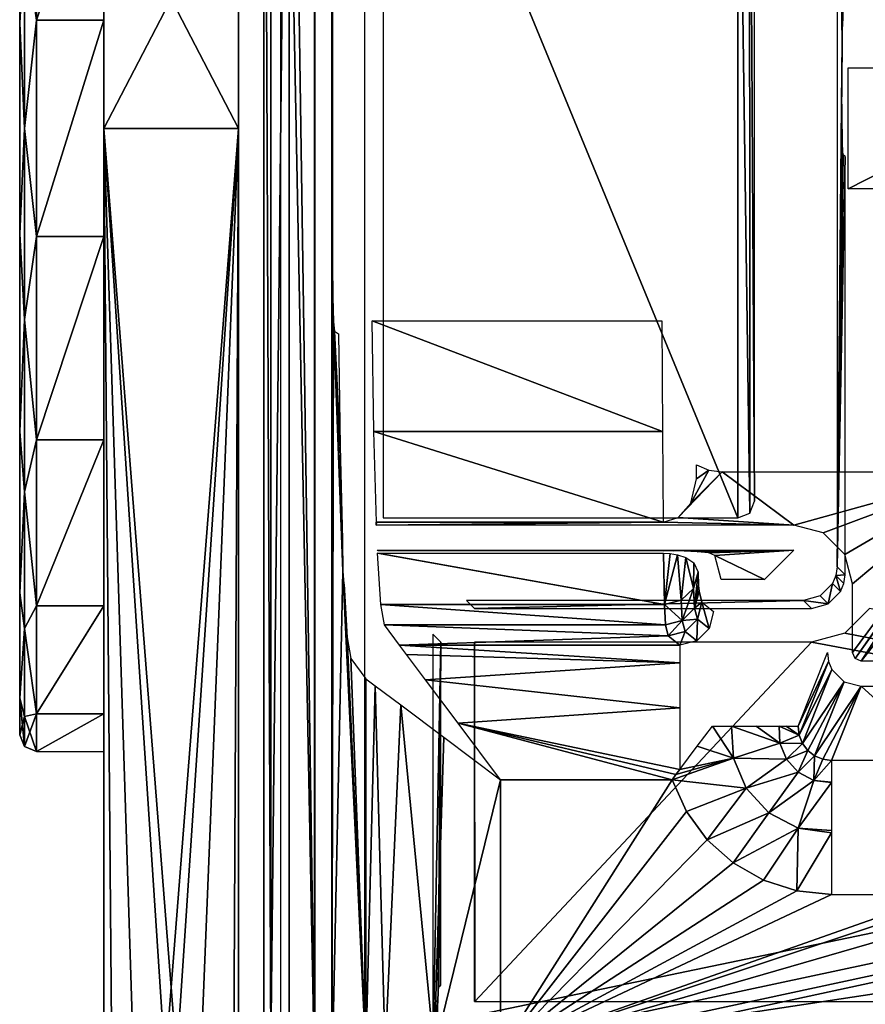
# Model space of a CAD drawing. Header units: millimetres. Extents: x -131 to 131, y -208 to 128.
# Tile 2 of 18: x -131 to -106, y -178 to -148. Entities that reach past the tile are written whole.
import ezdxf

# ---------------------------------------------------------------- set-up
doc = ezdxf.new("R2010")
doc.units = ezdxf.units.MM
doc.header["$LTSCALE"] = 127.314815
for name, color, linetype in [('1', 7, 'CONTINUOUS'), ('11', 7, 'CONTINUOUS'), ('112', 7, 'CONTINUOUS'), ('12', 7, 'CONTINUOUS'), ('122', 7, 'CONTINUOUS'), ('123', 7, 'CONTINUOUS'), ('124', 7, 'CONTINUOUS'), ('131', 7, 'CONTINUOUS'), ('132', 7, 'CONTINUOUS'), ('138', 7, 'CONTINUOUS'), ('139', 7, 'CONTINUOUS'), ('140', 7, 'CONTINUOUS'), ('141', 7, 'CONTINUOUS'), ('145', 7, 'CONTINUOUS'), ('146', 7, 'CONTINUOUS'), ('155', 7, 'CONTINUOUS'), ('156', 7, 'CONTINUOUS'), ('157', 7, 'CONTINUOUS'), ('170', 7, 'CONTINUOUS'), ('2', 7, 'CONTINUOUS'), ('22', 7, 'CONTINUOUS'), ('31', 7, 'CONTINUOUS'), ('40', 7, 'CONTINUOUS'), ('6', 7, 'CONTINUOUS'), ('70', 7, 'CONTINUOUS'), ('71', 7, 'CONTINUOUS'), ('72', 7, 'CONTINUOUS'), ('8', 7, 'CONTINUOUS'), ('82', 7, 'CONTINUOUS'), ('9', 7, 'CONTINUOUS'), ('92', 7, 'CONTINUOUS'), ('93', 7, 'CONTINUOUS'), ('94', 7, 'CONTINUOUS')]:
    doc.layers.add(name, color=color, linetype=linetype)

msp = doc.modelspace()

# ---------------------------------------------------------------- linework, layer by layer
at = {"layer": '1', "color": 7, "linetype": 'CONTINUOUS'}
for points in [[(122, -178.822), (122, -128.092), (-122, -178.822), (122, -178.822)], [(122, -128.092), (-122, -128.092), (-122, -178.822), (122, -128.092)]]:
    msp.add_3dface(points, dxfattribs=at)
at = {"layer": '11', "color": 7, "linetype": 'CONTINUOUS'}
for points in [[(-120.291, -157.209, -36.1), (-111.687, -157.209, -36.1), (-111.672, -160.496, -34.189), (-120.291, -157.209, -36.1)], [(-120.237, -160.496, -34.189), (-120.291, -157.209, -36.1), (-111.672, -160.496, -34.189), (-120.237, -160.496, -34.189)], [(-120.162, -163.186, -31.5), (-120.237, -160.496, -34.189), (-111.65, -163.186, -31.5), (-120.162, -163.186, -31.5)], [(-111.65, -163.186, -31.5), (-120.237, -160.496, -34.189), (-111.672, -160.496, -34.189), (-111.65, -163.186, -31.5)], [(-120.121, -164.111, -30.15), (-111.611, -165.634, -26.719), (-120.124, -164.111, -30.15), (-120.121, -164.111, -30.15)], [(-120.124, -164.111, -30.15), (-111.611, -165.634, -26.719), (-120.028, -165.633, -26.72), (-120.124, -164.111, -30.15)], [(-120.118, -164.111, -30.15), (-111.611, -165.634, -26.719), (-120.121, -164.111, -30.15), (-120.118, -164.111, -30.15)], [(-111.639, -164.111, -30.15), (-111.611, -165.634, -26.719), (-120.118, -164.111, -30.15), (-111.639, -164.111, -30.15)], [(-111.611, -165.634, -26.719), (-111.581, -166.241, -23.015), (-120.028, -165.633, -26.72), (-111.611, -165.634, -26.719)], [(-111.581, -166.241, -23.015), (-119.925, -166.241, -23.015), (-120.028, -165.633, -26.72), (-111.581, -166.241, -23.015)]]:
    msp.add_3dface(points, dxfattribs=at)
at = {"layer": '112', "color": 7, "linetype": 'CONTINUOUS'}
for points in [[(-123.5, -128.092, -1.5), (-123.299, -178.841, -0.75), (-123.299, -128.092, -0.75), (-123.5, -128.092, -1.5)], [(-123.5, -128.092, -1.5), (-123.5, -178.861, -1.5), (-123.299, -178.841, -0.75), (-123.5, -128.092, -1.5)], [(-123.299, -178.841, -0.75), (-122.75, -178.827, -0.201), (-122.75, -128.092, -0.201), (-123.299, -178.841, -0.75)], [(-123.299, -128.092, -0.75), (-123.299, -178.841, -0.75), (-122.75, -128.092, -0.201), (-123.299, -128.092, -0.75)], [(-122, -178.822), (-122, -128.092), (-122.75, -128.092, -0.201), (-122, -178.822)], [(-122.75, -178.827, -0.201), (-122, -178.822), (-122.75, -128.092, -0.201), (-122.75, -178.827, -0.201)]]:
    msp.add_3dface(points, dxfattribs=at)
at = {"layer": '12', "color": 7, "linetype": 'CONTINUOUS'}
for points in [[(-110.655, -161.903, -31.5), (-110.291, -161.645, -31.5), (-110.824, -162.625, -31.5), (-110.655, -161.903, -31.5)], [(-110.291, -161.645, -31.5), (-109.899, -161.697, -31.5), (-110.824, -162.625, -31.5), (-110.291, -161.645, -31.5)], [(-110.655, -161.492, -31.5), (-110.291, -161.645, -31.5), (-110.655, -161.903, -31.5), (-110.655, -161.492, -31.5)], [(-109.899, -161.697, -31.5), (-107.775, -163.276, -31.5), (-111.204, -163.053, -31.5), (-109.899, -161.697, -31.5)], [(-110.824, -162.625, -31.5), (-109.899, -161.697, -31.5), (-111.204, -163.053, -31.5), (-110.824, -162.625, -31.5)], [(-102.053, -161.697, -31.5), (-107.775, -163.276, -31.5), (-109.899, -161.697, -31.5), (-102.053, -161.697, -31.5)], [(-106.898, -163.511, -31.5), (-107.775, -163.276, -31.5), (-102.053, -161.697, -31.5), (-106.898, -163.511, -31.5)], [(-106.26, -164.151, -31.5), (-106.898, -163.511, -31.5), (-102.053, -161.697, -31.5), (-106.26, -164.151, -31.5)], [(-106.026, -165.025, -31.5), (-106.26, -164.151, -31.5), (-102.053, -161.697, -31.5), (-106.026, -165.025, -31.5)], [(-105.952, -167.24, -31.5), (-106.026, -167.063, -31.5), (-102.053, -161.697, -31.5), (-105.952, -167.24, -31.5)], [(-106.026, -167.063, -31.5), (-106.026, -165.025, -31.5), (-102.053, -161.697, -31.5), (-106.026, -167.063, -31.5)], [(-103.739, -164.148, -31.5), (-105.952, -167.24, -31.5), (-102.053, -161.697, -31.5), (-103.739, -164.148, -31.5)], [(-107.775, -163.276, -31.5), (-111.65, -163.186, -31.5), (-111.204, -163.053, -31.5), (-107.775, -163.276, -31.5)], [(-120.172, -163.276, -31.5), (-111.65, -163.186, -31.5), (-107.775, -163.276, -31.5), (-120.172, -163.276, -31.5)], [(-120.172, -163.186, -31.5), (-120.167, -163.186, -31.5), (-120.172, -163.276, -31.5), (-120.172, -163.186, -31.5)], [(-120.167, -163.186, -31.5), (-120.162, -163.186, -31.5), (-120.172, -163.276, -31.5), (-120.167, -163.186, -31.5)], [(-120.162, -163.186, -31.5), (-111.65, -163.186, -31.5), (-120.172, -163.276, -31.5), (-120.162, -163.186, -31.5)], [(-105.776, -167.313, -31.5), (-105.952, -167.24, -31.5), (-103.739, -164.148, -31.5), (-105.776, -167.313, -31.5)], [(-103.974, -165.025, -31.5), (-105.776, -167.313, -31.5), (-103.739, -164.148, -31.5), (-103.974, -165.025, -31.5)], [(-104.224, -167.313, -31.5), (-105.776, -167.313, -31.5), (-103.974, -165.025, -31.5), (-104.224, -167.313, -31.5)]]:
    msp.add_3dface(points, dxfattribs=at)
at = {"layer": '122', "color": 7, "linetype": 'CONTINUOUS'}
for points in [[(-127.793, -204.796, -45), (-128.25, -202.5, -45), (-124.25, -151.5, -45), (-127.793, -204.796, -45)], [(-128.25, -202.5, -45), (-128.25, -151.5, -45), (-124.25, -151.5, -45), (-128.25, -202.5, -45)], [(-126.493, -206.743, -45), (-127.793, -204.796, -45), (-124.25, -151.5, -45), (-126.493, -206.743, -45)], [(-124.546, -208.043, -45), (-126.493, -206.743, -45), (-124.25, -151.5, -45), (-124.546, -208.043, -45)], [(-124.25, -202.5, -45), (-124.546, -208.043, -45), (-124.25, -151.5, -45), (-124.25, -202.5, -45)]]:
    msp.add_3dface(points, dxfattribs=at)
at = {"layer": '123', "color": 7, "linetype": 'CONTINUOUS'}
for points in [[(-124.25, -202.5), (-124.25, -151.5), (-128.25, -151.5), (-124.25, -202.5)], [(-128.25, -202.5), (-127.793, -204.796), (-128.25, -151.5), (-128.25, -202.5)], [(-127.793, -204.796), (-126.493, -206.743), (-128.25, -151.5), (-127.793, -204.796)], [(-126.493, -206.743), (-124.546, -208.043), (-128.25, -151.5), (-126.493, -206.743)], [(-124.546, -208.043), (-124.25, -202.5), (-128.25, -151.5), (-124.546, -208.043)]]:
    msp.add_3dface(points, dxfattribs=at)
at = {"layer": '124', "color": 7, "linetype": 'CONTINUOUS'}
for points in [[(-128.25, -143.805, -43.643), (-128.25, -151.5, -45), (-128.25, -143.805, -1.357), (-128.25, -143.805, -43.643)], [(-128.25, -151.5, -45), (-128.25, -151.5), (-128.25, -143.805, -1.357), (-128.25, -151.5, -45)], [(-128.25, -202.5, -45), (-128.25, -202.5), (-128.25, -151.5), (-128.25, -202.5, -45)], [(-128.25, -151.5, -45), (-128.25, -202.5, -45), (-128.25, -151.5), (-128.25, -151.5, -45)]]:
    msp.add_3dface(points, dxfattribs=at)
at = {"layer": '131', "color": 7, "linetype": 'CONTINUOUS'}
for points in [[(-124.25, -151.5), (-124.25, -151.5, -45), (-124.25, -143.805, -43.643), (-124.25, -151.5)], [(-124.25, -143.805, -1.357), (-124.25, -151.5), (-124.25, -143.805, -43.643), (-124.25, -143.805, -1.357)], [(-124.25, -202.5, -45), (-124.25, -151.5, -45), (-124.25, -202.5), (-124.25, -202.5, -45)], [(-124.25, -151.5, -45), (-124.25, -151.5), (-124.25, -202.5), (-124.25, -151.5, -45)]]:
    msp.add_3dface(points, dxfattribs=at)
at = {"layer": '132', "color": 7, "linetype": 'CONTINUOUS'}
for points in [[(-124.25, -151.5, -45), (-128.25, -151.5, -45), (-128.25, -143.805, -43.643), (-124.25, -151.5, -45)], [(-128.25, -151.5), (-124.25, -151.5), (-124.25, -143.805, -1.357), (-128.25, -151.5)], [(-124.25, -151.5, -45), (-128.25, -143.805, -43.643), (-124.25, -143.805, -43.643), (-124.25, -151.5, -45)], [(-128.25, -143.805, -1.357), (-128.25, -151.5), (-124.25, -143.805, -1.357), (-128.25, -143.805, -1.357)]]:
    msp.add_3dface(points, dxfattribs=at)
at = {"layer": '138', "linetype": 'CONTINUOUS'}
for points in [[(-130.25, -148.288, -4.281), (-128.25, -142.25, -6.479), (-130.25, -142.25, -6.479), (-130.25, -148.288, -4.281)], [(-128.25, -148.288, -4.281), (-128.25, -142.25, -6.479), (-130.25, -148.288, -4.281), (-128.25, -148.288, -4.281)], [(-128.25, -154.712, -4.281), (-128.25, -148.288, -4.281), (-130.25, -154.712, -4.281), (-128.25, -154.712, -4.281)], [(-130.25, -154.712, -4.281), (-128.25, -148.288, -4.281), (-130.25, -148.288, -4.281), (-130.25, -154.712, -4.281)], [(-128.25, -160.75, -6.479), (-128.25, -154.712, -4.281), (-130.25, -160.75, -6.479), (-128.25, -160.75, -6.479)], [(-130.25, -160.75, -6.479), (-128.25, -154.712, -4.281), (-130.25, -154.712, -4.281), (-130.25, -160.75, -6.479)], [(-128.25, -165.672, -10.608), (-128.25, -160.75, -6.479), (-130.25, -165.672, -10.608), (-128.25, -165.672, -10.608)], [(-130.25, -165.672, -10.608), (-128.25, -160.75, -6.479), (-130.25, -160.75, -6.479), (-130.25, -165.672, -10.608)], [(-128.25, -168.884, -16.173), (-128.25, -165.672, -10.608), (-130.25, -168.884, -16.173), (-128.25, -168.884, -16.173)], [(-130.25, -168.884, -16.173), (-128.25, -165.672, -10.608), (-130.25, -165.672, -10.608), (-130.25, -168.884, -16.173)], [(-130.25, -170, -22.5), (-128.25, -168.884, -16.173), (-130.25, -168.884, -16.173), (-130.25, -170, -22.5)], [(-128.25, -170, -22.5), (-128.25, -168.884, -16.173), (-130.25, -170, -22.5), (-128.25, -170, -22.5)]]:
    msp.add_3dface(points, dxfattribs=at)
at = {"layer": '139', "color": 7, "linetype": 'CONTINUOUS'}
for points in [[(-130.75, -134.585, -28.656), (-130.75, -169.5, -22.5), (-130.75, -133.5, -22.5), (-130.75, -134.585, -28.656)], [(-130.75, -133.5, -22.5), (-130.75, -169.5, -22.5), (-130.75, -168.415, -16.344), (-130.75, -133.5, -22.5)], [(-130.75, -134.585, -16.344), (-130.75, -133.5, -22.5), (-130.75, -168.415, -16.344), (-130.75, -134.585, -16.344)], [(-130.75, -168.415, -28.656), (-130.75, -169.5, -22.5), (-130.75, -134.585, -28.656), (-130.75, -168.415, -28.656)], [(-130.75, -137.711, -34.07), (-130.75, -168.415, -28.656), (-130.75, -134.585, -28.656), (-130.75, -137.711, -34.07)], [(-130.75, -137.711, -10.93), (-130.75, -134.585, -16.344), (-130.75, -165.289, -10.93), (-130.75, -137.711, -10.93)], [(-130.75, -165.289, -10.93), (-130.75, -134.585, -16.344), (-130.75, -168.415, -16.344), (-130.75, -165.289, -10.93)], [(-130.75, -165.289, -34.07), (-130.75, -168.415, -28.656), (-130.75, -137.711, -34.07), (-130.75, -165.289, -34.07)], [(-130.75, -142.5, -38.088), (-130.75, -165.289, -34.07), (-130.75, -137.711, -34.07), (-130.75, -142.5, -38.088)], [(-130.75, -142.5, -6.912), (-130.75, -137.711, -10.93), (-130.75, -160.5, -6.912), (-130.75, -142.5, -6.912)], [(-130.75, -160.5, -6.912), (-130.75, -137.711, -10.93), (-130.75, -165.289, -10.93), (-130.75, -160.5, -6.912)], [(-130.75, -160.5, -38.088), (-130.75, -165.289, -34.07), (-130.75, -142.5, -38.088), (-130.75, -160.5, -38.088)], [(-130.75, -148.374, -40.227), (-130.75, -160.5, -38.088), (-130.75, -142.5, -38.088), (-130.75, -148.374, -40.227)], [(-130.75, -154.626, -4.773), (-130.75, -142.5, -6.912), (-130.75, -160.5, -6.912), (-130.75, -154.626, -4.773)], [(-130.75, -148.374, -4.773), (-130.75, -142.5, -6.912), (-130.75, -154.626, -4.773), (-130.75, -148.374, -4.773)], [(-130.75, -154.626, -40.227), (-130.75, -160.5, -38.088), (-130.75, -148.374, -40.227), (-130.75, -154.626, -40.227)]]:
    msp.add_3dface(points, dxfattribs=at)
at = {"layer": '140', "linetype": 'CONTINUOUS'}
for points in [[(-130.25, -148.288, -4.281), (-130.25, -142.25, -6.479), (-130.604, -145.828, -5.045), (-130.25, -148.288, -4.281)], [(-130.75, -142.5, -6.912), (-130.75, -148.374, -4.773), (-130.604, -145.828, -5.045), (-130.75, -142.5, -6.912)], [(-130.75, -148.374, -4.773), (-130.604, -151.5, -4.146), (-130.604, -145.828, -5.045), (-130.75, -148.374, -4.773)], [(-130.604, -151.5, -4.146), (-130.25, -148.288, -4.281), (-130.604, -145.828, -5.045), (-130.604, -151.5, -4.146)], [(-130.75, -148.374, -4.773), (-130.75, -154.626, -4.773), (-130.604, -151.5, -4.146), (-130.75, -148.374, -4.773)], [(-130.25, -154.712, -4.281), (-130.25, -148.288, -4.281), (-130.604, -151.5, -4.146), (-130.25, -154.712, -4.281)], [(-130.75, -154.626, -4.773), (-130.604, -157.172, -5.045), (-130.604, -151.5, -4.146), (-130.75, -154.626, -4.773)], [(-130.604, -157.172, -5.045), (-130.25, -154.712, -4.281), (-130.604, -151.5, -4.146), (-130.604, -157.172, -5.045)], [(-130.75, -154.626, -4.773), (-130.75, -160.5, -6.912), (-130.604, -157.172, -5.045), (-130.75, -154.626, -4.773)], [(-130.25, -160.75, -6.479), (-130.25, -154.712, -4.281), (-130.604, -157.172, -5.045), (-130.25, -160.75, -6.479)], [(-130.75, -160.5, -6.912), (-130.604, -162.288, -7.652), (-130.604, -157.172, -5.045), (-130.75, -160.5, -6.912)], [(-130.604, -162.288, -7.652), (-130.25, -160.75, -6.479), (-130.604, -157.172, -5.045), (-130.604, -162.288, -7.652)], [(-130.75, -160.5, -6.912), (-130.75, -165.289, -10.93), (-130.604, -162.288, -7.652), (-130.75, -160.5, -6.912)], [(-130.25, -165.672, -10.608), (-130.25, -160.75, -6.479), (-130.604, -162.288, -7.652), (-130.25, -165.672, -10.608)], [(-130.75, -165.289, -10.93), (-130.604, -166.348, -11.712), (-130.604, -162.288, -7.652), (-130.75, -165.289, -10.93)], [(-130.604, -166.348, -11.712), (-130.25, -165.672, -10.608), (-130.604, -162.288, -7.652), (-130.604, -166.348, -11.712)], [(-130.75, -165.289, -10.93), (-130.75, -168.415, -16.344), (-130.604, -166.348, -11.712), (-130.75, -165.289, -10.93)], [(-130.25, -168.884, -16.173), (-130.25, -165.672, -10.608), (-130.604, -166.348, -11.712), (-130.25, -168.884, -16.173)], [(-130.75, -168.415, -16.344), (-130.604, -168.955, -16.828), (-130.604, -166.348, -11.712), (-130.75, -168.415, -16.344)], [(-130.604, -168.955, -16.828), (-130.25, -168.884, -16.173), (-130.604, -166.348, -11.712), (-130.604, -168.955, -16.828)], [(-130.75, -168.415, -16.344), (-130.75, -169.5, -22.5), (-130.604, -168.955, -16.828), (-130.75, -168.415, -16.344)], [(-130.25, -170, -22.5), (-130.25, -168.884, -16.173), (-130.604, -169.854, -22.5), (-130.25, -170, -22.5)], [(-130.604, -169.854, -22.5), (-130.25, -168.884, -16.173), (-130.604, -168.955, -16.828), (-130.604, -169.854, -22.5)], [(-130.75, -169.5, -22.5), (-130.604, -169.854, -22.5), (-130.604, -168.955, -16.828), (-130.75, -169.5, -22.5)]]:
    msp.add_3dface(points, dxfattribs=at)
at = {"layer": '141', "linetype": 'CONTINUOUS'}
for points in [[(-130.25, -142.25, -38.521), (-130.25, -148.288, -40.719), (-130.604, -145.828, -39.955), (-130.25, -142.25, -38.521)], [(-130.75, -148.374, -40.227), (-130.75, -142.5, -38.088), (-130.604, -145.828, -39.955), (-130.75, -148.374, -40.227)], [(-130.75, -148.374, -40.227), (-130.604, -145.828, -39.955), (-130.604, -151.5, -40.854), (-130.75, -148.374, -40.227)], [(-130.604, -145.828, -39.955), (-130.25, -148.288, -40.719), (-130.604, -151.5, -40.854), (-130.604, -145.828, -39.955)], [(-130.75, -154.626, -40.227), (-130.75, -148.374, -40.227), (-130.604, -151.5, -40.854), (-130.75, -154.626, -40.227)], [(-130.25, -148.288, -40.719), (-130.25, -154.712, -40.719), (-130.604, -151.5, -40.854), (-130.25, -148.288, -40.719)], [(-130.75, -154.626, -40.227), (-130.604, -151.5, -40.854), (-130.604, -157.172, -39.955), (-130.75, -154.626, -40.227)], [(-130.604, -151.5, -40.854), (-130.25, -154.712, -40.719), (-130.604, -157.172, -39.955), (-130.604, -151.5, -40.854)], [(-130.75, -160.5, -38.088), (-130.75, -154.626, -40.227), (-130.604, -157.172, -39.955), (-130.75, -160.5, -38.088)], [(-130.25, -154.712, -40.719), (-130.25, -160.75, -38.521), (-130.604, -157.172, -39.955), (-130.25, -154.712, -40.719)], [(-130.75, -160.5, -38.088), (-130.604, -157.172, -39.955), (-130.604, -162.288, -37.348), (-130.75, -160.5, -38.088)], [(-130.604, -157.172, -39.955), (-130.25, -160.75, -38.521), (-130.604, -162.288, -37.348), (-130.604, -157.172, -39.955)], [(-130.75, -165.289, -34.07), (-130.75, -160.5, -38.088), (-130.604, -162.288, -37.348), (-130.75, -165.289, -34.07)], [(-130.25, -160.75, -38.521), (-130.25, -165.672, -34.392), (-130.604, -162.288, -37.348), (-130.25, -160.75, -38.521)], [(-130.75, -165.289, -34.07), (-130.604, -162.288, -37.348), (-130.604, -166.348, -33.288), (-130.75, -165.289, -34.07)], [(-130.604, -162.288, -37.348), (-130.25, -165.672, -34.392), (-130.604, -166.348, -33.288), (-130.604, -162.288, -37.348)], [(-130.75, -168.415, -28.656), (-130.75, -165.289, -34.07), (-130.604, -166.348, -33.288), (-130.75, -168.415, -28.656)], [(-130.25, -165.672, -34.392), (-130.25, -168.884, -28.827), (-130.604, -166.348, -33.288), (-130.25, -165.672, -34.392)], [(-130.75, -168.415, -28.656), (-130.604, -166.348, -33.288), (-130.604, -168.955, -28.172), (-130.75, -168.415, -28.656)], [(-130.604, -166.348, -33.288), (-130.25, -168.884, -28.827), (-130.604, -168.955, -28.172), (-130.604, -166.348, -33.288)], [(-130.604, -169.854, -22.5), (-130.75, -168.415, -28.656), (-130.604, -168.955, -28.172), (-130.604, -169.854, -22.5)], [(-130.75, -169.5, -22.5), (-130.75, -168.415, -28.656), (-130.604, -169.854, -22.5), (-130.75, -169.5, -22.5)], [(-130.25, -168.884, -28.827), (-130.25, -170, -22.5), (-130.604, -168.955, -28.172), (-130.25, -168.884, -28.827)], [(-130.25, -170, -22.5), (-130.604, -169.854, -22.5), (-130.604, -168.955, -28.172), (-130.25, -170, -22.5)]]:
    msp.add_3dface(points, dxfattribs=at)
at = {"layer": '145', "color": 7, "linetype": 'CONTINUOUS'}
for points in [[(-120.5, -179.5, -45), (-120.5, -128.018, -45), (120.5, -128.018, -45), (-120.5, -179.5, -45)], [(-120.354, -179.854, -45), (-120.5, -179.5, -45), (120.5, -128.018, -45), (-120.354, -179.854, -45)], [(-120, -180, -45), (-120.354, -179.854, -45), (120.5, -128.018, -45), (-120, -180, -45)], [(120, -180, -45), (-120, -180, -45), (120.5, -128.018, -45), (120, -180, -45)]]:
    msp.add_3dface(points, dxfattribs=at)
at = {"layer": '146', "color": 7, "linetype": 'CONTINUOUS'}
for points in [[(-119.961, -137.475, -43), (-119.961, -163.065, -43), (-109.435, -163.065, -43), (-119.961, -137.475, -43)], [(-109.435, -137.475, -43), (-119.961, -137.475, -43), (-109.435, -163.065, -43), (-109.435, -137.475, -43)], [(-109.082, -137.62, -43), (-109.435, -137.475, -43), (-109.08, -162.918, -43), (-109.082, -137.62, -43)], [(-109.08, -162.918, -43), (-109.435, -137.475, -43), (-109.435, -163.065, -43), (-109.08, -162.918, -43)], [(-108.935, -137.974, -43), (-109.082, -137.62, -43), (-108.935, -162.565, -43), (-108.935, -137.974, -43)], [(-108.935, -162.565, -43), (-109.082, -137.62, -43), (-109.08, -162.918, -43), (-108.935, -162.565, -43)], [(-105.521, -165.753, -43), (-106.252, -166.482, -43), (-50.079, -177.421, -43), (-105.521, -165.753, -43)], [(-106.252, -166.482, -43), (-107.25, -166.749, -43), (-50.079, -177.421, -43), (-106.252, -166.482, -43)], [(-117.238, -177.421, -43), (-117.251, -166.749, -43), (-117.245, -177.421, -43), (-117.238, -177.421, -43)], [(-107.25, -166.749, -43), (-117.251, -166.749, -43), (-117.238, -177.421, -43), (-107.25, -166.749, -43)], [(-117.251, -166.749, -43), (-117.251, -177.421, -43), (-117.245, -177.421, -43), (-117.251, -166.749, -43)], [(-50.079, -177.421, -43), (-107.25, -166.749, -43), (-117.238, -177.421, -43), (-50.079, -177.421, -43)]]:
    msp.add_3dface(points, dxfattribs=at)
at = {"layer": '155', "color": 7, "linetype": 'CONTINUOUS'}
for points in [[(-106.323, -148.471, -39.254), (-106.487, -136.027, -32.987), (-106.337, -149.018, -38.721), (-106.323, -148.471, -39.254)], [(-106.304, -148.258, -39.987), (-106.487, -136.027, -32.987), (-106.323, -148.471, -39.254), (-106.304, -148.258, -39.987)], [(-106.487, -136.027, -32.987), (-106.487, -164.513, -32.987), (-106.337, -149.018, -38.721), (-106.487, -136.027, -32.987)], [(-106.337, -149.018, -38.721), (-106.487, -164.513, -32.987), (-106.342, -149.757, -38.526), (-106.337, -149.018, -38.721)], [(-106.342, -149.757, -38.526), (-106.487, -164.513, -32.987), (-106.342, -150.783, -38.526), (-106.342, -149.757, -38.526)], [(-106.342, -150.783, -38.526), (-106.487, -164.513, -32.987), (-106.337, -151.521, -38.72), (-106.342, -150.783, -38.526)], [(-106.337, -151.521, -38.72), (-106.487, -164.513, -32.987), (-106.323, -152.068, -39.253), (-106.337, -151.521, -38.72)], [(-106.323, -152.068, -39.253), (-106.487, -164.513, -32.987), (-106.304, -152.282, -39.987), (-106.323, -152.068, -39.253)], [(-106.304, -152.282, -39.987), (-106.487, -164.513, -32.987), (-106.251, -152.336, -42.026), (-106.304, -152.282, -39.987)], [(-106.251, -152.336, -42.026), (-106.487, -164.513, -32.987), (-106.251, -164.75, -42.026), (-106.251, -152.336, -42.026)]]:
    msp.add_3dface(points, dxfattribs=at)
at = {"layer": '156', "color": 7, "linetype": 'CONTINUOUS'}
for points in [[(-107.487, -165.513, -32.987), (-117.488, -165.513, -32.987), (-117.251, -165.749, -42.026), (-107.487, -165.513, -32.987)], [(-107.25, -165.749, -42.026), (-107.487, -165.513, -32.987), (-117.251, -165.749, -42.026), (-107.25, -165.749, -42.026)]]:
    msp.add_3dface(points, dxfattribs=at)
at = {"layer": '157', "color": 7, "linetype": 'CONTINUOUS'}
for points in [[(-118.487, -166.512, -32.987), (-118.487, -179.186, -32.987), (-118.251, -166.749, -42.026), (-118.487, -166.512, -32.987)], [(-118.251, -166.749, -42.026), (-118.487, -179.186, -32.987), (-118.323, -177.201, -39.254), (-118.251, -166.749, -42.026)], [(-118.304, -176.988, -39.987), (-118.251, -166.749, -42.026), (-118.323, -177.201, -39.254), (-118.304, -176.988, -39.987)], [(-118.251, -176.934, -42.026), (-118.251, -166.749, -42.026), (-118.304, -176.988, -39.987), (-118.251, -176.934, -42.026)], [(-118.323, -177.201, -39.254), (-118.487, -179.186, -32.987), (-118.337, -177.748, -38.721), (-118.323, -177.201, -39.254)]]:
    msp.add_3dface(points, dxfattribs=at)
at = {"layer": '170', "color": 7, "linetype": 'CONTINUOUS'}
for points in [[(-106.251, -164.75, -42.026), (-106.487, -164.513, -32.987), (-106.522, -164.776, -32.984), (-106.251, -164.75, -42.026)], [(-106.522, -164.776, -32.984), (-106.623, -165.015, -32.982), (-106.385, -165.252, -42.036), (-106.522, -164.776, -32.984)], [(-106.251, -164.75, -42.026), (-106.522, -164.776, -32.984), (-106.285, -165.011, -42.032), (-106.251, -164.75, -42.026)], [(-106.285, -165.011, -42.032), (-106.522, -164.776, -32.984), (-106.385, -165.252, -42.036), (-106.285, -165.011, -42.032)], [(-106.623, -165.015, -32.982), (-106.988, -165.379, -32.982), (-106.751, -165.616, -42.036), (-106.623, -165.015, -32.982)], [(-106.385, -165.252, -42.036), (-106.623, -165.015, -32.982), (-106.751, -165.616, -42.036), (-106.385, -165.252, -42.036)], [(-106.988, -165.379, -32.982), (-107.487, -165.513, -32.987), (-106.751, -165.616, -42.036), (-106.988, -165.379, -32.982)], [(-107.487, -165.513, -32.987), (-107.25, -165.749, -42.026), (-106.751, -165.616, -42.036), (-107.487, -165.513, -32.987)]]:
    msp.add_3dface(points, dxfattribs=at)
at = {"layer": '2', "color": 7, "linetype": 'CONTINUOUS'}
for points in [[(-121.987, -126.487, -45), (-121.987, -180, -45), (-123, -128.092, -45), (-121.987, -126.487, -45)], [(-123, -128.092, -45), (-121.987, -180, -45), (-123, -180, -45), (-123, -128.092, -45)]]:
    msp.add_3dface(points, dxfattribs=at)
at = {"layer": '22', "color": 7, "linetype": 'CONTINUOUS'}
for points in [[(-121.46, -147.483, -43.474), (-121.46, -155.517, -43.474), (-121.487, -126.487, -44.513), (-121.46, -147.483, -43.474)], [(-121.46, -155.517, -43.474), (-121.487, -179.987, -44.513), (-121.487, -126.487, -44.513), (-121.46, -155.517, -43.474)], [(-121.453, -156.512, -43.209), (-121.487, -179.987, -44.513), (-121.46, -155.517, -43.474), (-121.453, -156.512, -43.209)], [(-121.434, -157.239, -42.492), (-121.487, -179.987, -44.513), (-121.453, -156.512, -43.209), (-121.434, -157.239, -42.492)], [(-121.155, -164.64, -31.82), (-121.487, -179.987, -44.513), (-121.434, -157.239, -42.492), (-121.155, -164.64, -31.82)], [(-121.171, -163.714, -32.418), (-121.155, -164.64, -31.82), (-121.434, -157.239, -42.492), (-121.171, -163.714, -32.418)], [(-121.24, -160.936, -35.084), (-121.171, -163.714, -32.418), (-121.434, -157.239, -42.492), (-121.24, -160.936, -35.084)], [(-121.409, -157.517, -41.509), (-121.24, -160.936, -35.084), (-121.434, -157.239, -42.492), (-121.409, -157.517, -41.509)], [(-121.29, -157.596, -36.996), (-121.24, -160.936, -35.084), (-121.409, -157.517, -41.509), (-121.29, -157.596, -36.996)], [(-120.476, -178.976, -5.895), (-121.487, -179.987, -44.513), (-121.155, -164.64, -31.82), (-120.476, -178.976, -5.895)], [(-121.026, -166.61, -26.917), (-120.476, -178.976, -5.895), (-121.155, -164.64, -31.82), (-121.026, -166.61, -26.917)], [(-121.128, -165.025, -30.785), (-121.026, -166.61, -26.917), (-121.155, -164.64, -31.82), (-121.128, -165.025, -30.785)], [(-121.121, -165.034, -30.53), (-121.026, -166.61, -26.917), (-121.128, -165.025, -30.785), (-121.121, -165.034, -30.53)], [(-120.925, -167.24, -23.023), (-120.476, -178.976, -5.895), (-121.026, -166.61, -26.917), (-120.925, -167.24, -23.023)], [(-120.476, -167.839, -5.895), (-120.476, -178.976, -5.895), (-120.925, -167.24, -23.023), (-120.476, -167.839, -5.895)]]:
    msp.add_3dface(points, dxfattribs=at)
at = {"layer": '31', "color": 7, "linetype": 'CONTINUOUS'}
for points in [[(-120.118, -164.039, -30.392), (-120.128, -164.025, -30.776), (-111.639, -164.039, -30.392), (-120.118, -164.039, -30.392)], [(-120.128, -164.025, -30.776), (-107.775, -164.025, -30.776), (-111.639, -164.039, -30.392), (-120.128, -164.025, -30.776)], [(-111.639, -164.039, -30.392), (-107.775, -164.025, -30.776), (-111.346, -164.041, -30.333), (-111.639, -164.039, -30.392)], [(-111.346, -164.041, -30.333), (-107.775, -164.025, -30.776), (-111.011, -164.049, -30.108), (-111.346, -164.041, -30.333)], [(-111.011, -164.049, -30.108), (-107.775, -164.025, -30.776), (-110.642, -164.067, -29.592), (-111.011, -164.049, -30.108)], [(-110.642, -164.067, -29.592), (-107.775, -164.025, -30.776), (-110.293, -164.103, -28.541), (-110.642, -164.067, -29.592)], [(-110.293, -164.103, -28.541), (-107.775, -164.025, -30.776), (-110.111, -164.177, -26.424), (-110.293, -164.103, -28.541)], [(-107.775, -164.025, -30.776), (-108.645, -164.895, -5.86), (-110.111, -164.177, -26.424), (-107.775, -164.025, -30.776)], [(-110.111, -164.177, -26.424), (-108.645, -164.895, -5.86), (-109.932, -164.895, -5.86), (-110.111, -164.177, -26.424)]]:
    msp.add_3dface(points, dxfattribs=at)
at = {"layer": '40', "color": 7, "linetype": 'CONTINUOUS'}
for points in [[(-105.776, -168.06, -30.815), (-103.345, -170.261, -5.651), (-106.655, -170.261, -5.651), (-105.776, -168.06, -30.815)], [(-104.224, -168.06, -30.815), (-103.345, -170.261, -5.651), (-105.776, -168.06, -30.815), (-104.224, -168.06, -30.815)]]:
    msp.add_3dface(points, dxfattribs=at)
at = {"layer": '6', "color": 7, "linetype": 'CONTINUOUS'}
for points in [[(-106.16, -149.703, -2), (-99.106, -149.703, -2), (-106.16, -153.297, -2), (-106.16, -149.703, -2)], [(-106.16, -153.297, -2), (-99.106, -149.703, -2), (-99.106, -153.297, -2), (-106.16, -153.297, -2)], [(-116.477, -178.874, -2), (-101.427, -173.862, -2), (-88.362, -170.741, -2), (-116.477, -178.874, -2)], [(-88.227, -174.587, -2), (-116.477, -178.874, -2), (-88.362, -170.741, -2), (-88.227, -174.587, -2)], [(-116.477, -170.838, -2), (-111.383, -170.838, -2), (-116.477, -178.874, -2), (-116.477, -170.838, -2)], [(-111.383, -170.838, -2), (-110.953, -171.783, -2), (-116.477, -178.874, -2), (-111.383, -170.838, -2)], [(-110.953, -171.783, -2), (-110.338, -172.618, -2), (-116.477, -178.874, -2), (-110.953, -171.783, -2)], [(-110.338, -172.618, -2), (-109.566, -173.307, -2), (-116.477, -178.874, -2), (-110.338, -172.618, -2)], [(-109.566, -173.307, -2), (-108.669, -173.821, -2), (-116.477, -178.874, -2), (-109.566, -173.307, -2)], [(-108.669, -173.821, -2), (-107.685, -174.139, -2), (-116.477, -178.874, -2), (-108.669, -173.821, -2)], [(-103.345, -174.246, -2), (-101.427, -173.862, -2), (-116.477, -178.874, -2), (-103.345, -174.246, -2)], [(-107.685, -174.139, -2), (-106.655, -174.246, -2), (-116.477, -178.874, -2), (-107.685, -174.139, -2)], [(-106.655, -174.246, -2), (-103.345, -174.246, -2), (-116.477, -178.874, -2), (-106.655, -174.246, -2)], [(-88.112, -176.81, -2), (-116.477, -178.874, -2), (-88.227, -174.587, -2), (-88.112, -176.81, -2)], [(-88.02, -178.088, -2), (-116.477, -178.874, -2), (-88.112, -176.81, -2), (-88.02, -178.088, -2)]]:
    msp.add_3dface(points, dxfattribs=at)
at = {"layer": '70', "color": 7, "linetype": 'CONTINUOUS'}
for points in [[(-111.611, -165.634, -26.719), (-111.639, -164.111, -30.15), (-111.443, -164.121, -30.097), (-111.611, -165.634, -26.719)], [(-111.22, -164.157, -29.895), (-111.611, -165.634, -26.719), (-111.443, -164.121, -30.097), (-111.22, -164.157, -29.895)], [(-111.112, -165.505, -26.685), (-111.611, -165.634, -26.719), (-111.22, -164.157, -29.895), (-111.112, -165.505, -26.685)], [(-110.973, -164.238, -29.428), (-111.112, -165.505, -26.685), (-111.22, -164.157, -29.895), (-110.973, -164.238, -29.428)], [(-110.746, -165.155, -26.584), (-111.112, -165.505, -26.685), (-110.973, -164.238, -29.428), (-110.746, -165.155, -26.584)], [(-110.738, -164.397, -28.459), (-110.746, -165.155, -26.584), (-110.973, -164.238, -29.428), (-110.738, -164.397, -28.459)], [(-110.611, -164.676, -26.442), (-110.746, -165.155, -26.584), (-110.738, -164.397, -28.459), (-110.611, -164.676, -26.442)], [(-110.746, -165.155, -26.584), (-110.611, -164.676, -26.442), (-110.715, -165.741, -23.005), (-110.746, -165.155, -26.584)], [(-110.611, -164.676, -26.442), (-110.611, -164.677, -26.437), (-110.715, -165.741, -23.005), (-110.611, -164.676, -26.442)], [(-110.715, -165.741, -23.005), (-110.611, -164.677, -26.437), (-110.596, -165.069, -24.732), (-110.715, -165.741, -23.005)], [(-111.112, -165.505, -26.685), (-110.746, -165.155, -26.584), (-111.081, -166.107, -23.014), (-111.112, -165.505, -26.685)], [(-111.081, -166.107, -23.014), (-110.746, -165.155, -26.584), (-110.715, -165.741, -23.005), (-111.081, -166.107, -23.014)], [(-110.581, -165.242, -22.989), (-110.715, -165.741, -23.005), (-110.596, -165.069, -24.732), (-110.581, -165.242, -22.989)], [(-111.611, -165.634, -26.719), (-111.112, -165.505, -26.685), (-111.081, -166.107, -23.014), (-111.611, -165.634, -26.719)], [(-111.581, -166.241, -23.015), (-111.611, -165.634, -26.719), (-111.081, -166.107, -23.014), (-111.581, -166.241, -23.015)]]:
    msp.add_3dface(points, dxfattribs=at)
at = {"layer": '71', "color": 7, "linetype": 'CONTINUOUS'}
for points in [[(-110.715, -165.741, -23.005), (-110.581, -165.242, -22.989), (-110.5, -165.567, -13.7), (-110.715, -165.741, -23.005)], [(-110.5, -165.567, -13.7), (-110.581, -165.242, -22.989), (-110.5, -165.566, -13.7), (-110.5, -165.567, -13.7)], [(-110.715, -165.741, -23.005), (-110.5, -165.567, -13.7), (-110.634, -166.066, -13.714), (-110.715, -165.741, -23.005)], [(-111.081, -166.107, -23.014), (-110.715, -165.741, -23.005), (-110.634, -166.066, -13.714), (-111.081, -166.107, -23.014)], [(-111.5, -166.566, -13.709), (-111.581, -166.241, -23.015), (-111.081, -166.107, -23.014), (-111.5, -166.566, -13.709)], [(-111.5, -166.566, -13.709), (-111.081, -166.107, -23.014), (-111, -166.432, -13.717), (-111.5, -166.566, -13.709)], [(-111, -166.432, -13.717), (-111.081, -166.107, -23.014), (-110.634, -166.066, -13.714), (-111, -166.432, -13.717)]]:
    msp.add_3dface(points, dxfattribs=at)
at = {"layer": '72', "color": 7, "linetype": 'CONTINUOUS'}
for points in [[(-110.634, -166.066, -13.714), (-110.5, -165.567, -13.7), (-110.288, -166.343, -5.779), (-110.634, -166.066, -13.714)], [(-110.288, -166.343, -5.779), (-110.5, -165.567, -13.7), (-110.156, -165.842, -5.826), (-110.288, -166.343, -5.779)], [(-111, -166.432, -13.717), (-110.634, -166.066, -13.714), (-110.654, -166.709, -5.792), (-111, -166.432, -13.717)], [(-110.654, -166.709, -5.792), (-110.634, -166.066, -13.714), (-110.288, -166.343, -5.779), (-110.654, -166.709, -5.792)], [(-111.157, -166.84, -5.86), (-111.5, -166.566, -13.709), (-111, -166.432, -13.717), (-111.157, -166.84, -5.86)], [(-111.157, -166.84, -5.86), (-111, -166.432, -13.717), (-110.654, -166.709, -5.792), (-111.157, -166.84, -5.86)]]:
    msp.add_3dface(points, dxfattribs=at)
at = {"layer": '8', "color": 7, "linetype": 'CONTINUOUS'}
for points in [[(-123.5, -178.861, -1.5), (-123.5, -128.092, -1.5), (-123.5, -179.987, -44.5), (-123.5, -178.861, -1.5)], [(-123.5, -179.987, -44.5), (-123.5, -128.092, -1.5), (-123.5, -128.092, -44.5), (-123.5, -179.987, -44.5)]]:
    msp.add_3dface(points, dxfattribs=at)
at = {"layer": '82', "color": 7, "linetype": 'CONTINUOUS'}
for points in [[(-106.775, -167.063, -30.776), (-106.74, -167.324, -30.792), (-107.645, -169.242, -5.86), (-106.775, -167.063, -30.776)], [(-107.645, -169.242, -5.86), (-106.74, -167.324, -30.792), (-107.614, -169.512, -5.774), (-107.645, -169.242, -5.86)], [(-106.74, -167.324, -30.792), (-106.639, -167.563, -30.805), (-107.614, -169.512, -5.774), (-106.74, -167.324, -30.792)], [(-107.614, -169.512, -5.774), (-106.639, -167.563, -30.805), (-107.516, -169.759, -5.705), (-107.614, -169.512, -5.774)], [(-106.639, -167.563, -30.805), (-106.274, -167.926, -30.82), (-107.516, -169.759, -5.705), (-106.639, -167.563, -30.805)], [(-107.516, -169.759, -5.705), (-106.274, -167.926, -30.82), (-107.359, -169.97, -5.655), (-107.516, -169.759, -5.705)], [(-107.359, -169.97, -5.655), (-106.274, -167.926, -30.82), (-107.153, -170.13, -5.629), (-107.359, -169.97, -5.655)], [(-106.274, -167.926, -30.82), (-105.776, -168.06, -30.815), (-107.153, -170.13, -5.629), (-106.274, -167.926, -30.82)], [(-107.153, -170.13, -5.629), (-105.776, -168.06, -30.815), (-106.914, -170.23, -5.627), (-107.153, -170.13, -5.629)], [(-105.776, -168.06, -30.815), (-106.655, -170.261, -5.651), (-106.914, -170.23, -5.627), (-105.776, -168.06, -30.815)]]:
    msp.add_3dface(points, dxfattribs=at)
at = {"layer": '9', "color": 7, "linetype": 'CONTINUOUS'}
for points in [[(-111.581, -166.241, -23.015), (-111.5, -166.566, -13.709), (-119.925, -166.241, -23.015), (-111.581, -166.241, -23.015)], [(-119.925, -166.241, -23.015), (-111.5, -166.566, -13.709), (-119.476, -166.839, -5.887), (-119.925, -166.241, -23.015)], [(-111.5, -166.566, -13.709), (-111.157, -166.84, -5.86), (-119.476, -166.839, -5.887), (-111.5, -166.566, -13.709)], [(-119.476, -166.839, -5.887), (-111.157, -166.84, -5.86), (-119.476, -166.84, -5.873), (-119.476, -166.839, -5.887)], [(-111.157, -166.84, -5.86), (-119.476, -166.84, -5.86), (-119.476, -166.84, -5.873), (-111.157, -166.84, -5.86)]]:
    msp.add_3dface(points, dxfattribs=at)
at = {"layer": '92', "color": 7, "linetype": 'CONTINUOUS'}
for points in [[(-110.184, -169.242, -2.276), (-109.562, -170.192, -2.498), (-110.635, -169.84, -2.118), (-110.184, -169.242, -2.276)], [(-109.623, -169.242, -2.547), (-109.562, -170.192, -2.498), (-110.184, -169.242, -2.276), (-109.623, -169.242, -2.547)], [(-108.181, -169.747, -3.866), (-109.623, -169.242, -2.547), (-108.885, -169.242, -3.103), (-108.181, -169.747, -3.866)], [(-109.562, -170.192, -2.498), (-109.623, -169.242, -2.547), (-108.181, -169.747, -3.866), (-109.562, -170.192, -2.498)], [(-108.207, -169.242, -3.951), (-108.181, -169.747, -3.866), (-108.885, -169.242, -3.103), (-108.207, -169.242, -3.951)], [(-107.614, -169.512, -5.774), (-108.207, -169.242, -3.951), (-107.995, -169.242, -4.36), (-107.614, -169.512, -5.774)], [(-107.614, -169.512, -5.774), (-108.181, -169.747, -3.866), (-108.207, -169.242, -3.951), (-107.614, -169.512, -5.774)], [(-107.645, -169.242, -5.86), (-107.614, -169.512, -5.774), (-107.995, -169.242, -4.36), (-107.645, -169.242, -5.86)], [(-107.614, -169.512, -5.774), (-107.516, -169.759, -5.705), (-108.181, -169.747, -3.866), (-107.614, -169.512, -5.774)], [(-107.986, -170.224, -3.801), (-109.562, -170.192, -2.498), (-108.181, -169.747, -3.866), (-107.986, -170.224, -3.801)], [(-107.516, -169.759, -5.705), (-107.986, -170.224, -3.801), (-108.181, -169.747, -3.866), (-107.516, -169.759, -5.705)], [(-107.516, -169.759, -5.705), (-107.359, -169.97, -5.655), (-107.986, -170.224, -3.801), (-107.516, -169.759, -5.705)], [(-110.635, -169.84, -2.118), (-109.562, -170.192, -2.498), (-111.157, -170.531, -2.012), (-110.635, -169.84, -2.118)], [(-107.359, -169.97, -5.655), (-107.637, -170.611, -3.762), (-107.986, -170.224, -3.801), (-107.359, -169.97, -5.655)], [(-107.359, -169.97, -5.655), (-107.153, -170.13, -5.629), (-107.637, -170.611, -3.762), (-107.359, -169.97, -5.655)], [(-109.183, -171.088, -2.461), (-111.383, -170.838, -2), (-109.562, -170.192, -2.498), (-109.183, -171.088, -2.461)], [(-109.562, -170.192, -2.498), (-111.383, -170.838, -2), (-111.272, -170.684, -2.003), (-109.562, -170.192, -2.498)], [(-111.157, -170.531, -2.012), (-109.562, -170.192, -2.498), (-111.272, -170.684, -2.003), (-111.157, -170.531, -2.012)], [(-109.183, -171.088, -2.461), (-109.562, -170.192, -2.498), (-107.986, -170.224, -3.801), (-109.183, -171.088, -2.461)], [(-107.637, -170.611, -3.762), (-109.183, -171.088, -2.461), (-107.986, -170.224, -3.801), (-107.637, -170.611, -3.762)], [(-107.153, -170.13, -5.629), (-107.174, -170.855, -3.753), (-107.637, -170.611, -3.762), (-107.153, -170.13, -5.629)], [(-107.153, -170.13, -5.629), (-106.914, -170.23, -5.627), (-107.174, -170.855, -3.753), (-107.153, -170.13, -5.629)], [(-106.914, -170.23, -5.627), (-106.655, -170.261, -5.651), (-107.174, -170.855, -3.753), (-106.914, -170.23, -5.627)], [(-107.174, -170.855, -3.753), (-106.655, -170.261, -5.651), (-106.655, -170.904, -3.802), (-107.174, -170.855, -3.753)], [(-108.517, -171.816, -2.439), (-109.183, -171.088, -2.461), (-107.637, -170.611, -3.762), (-108.517, -171.816, -2.439)], [(-107.174, -170.855, -3.753), (-108.517, -171.816, -2.439), (-107.637, -170.611, -3.762), (-107.174, -170.855, -3.753)], [(-110.953, -171.783, -2), (-111.383, -170.838, -2), (-109.183, -171.088, -2.461), (-110.953, -171.783, -2)], [(-107.638, -172.277, -2.434), (-108.517, -171.816, -2.439), (-107.174, -170.855, -3.753), (-107.638, -172.277, -2.434)], [(-106.655, -170.923, -3.774), (-107.638, -172.277, -2.434), (-107.174, -170.855, -3.753), (-106.655, -170.923, -3.774)], [(-106.655, -172.348, -2.479), (-107.638, -172.277, -2.434), (-106.655, -170.923, -3.774), (-106.655, -172.348, -2.479)], [(-106.655, -170.923, -3.774), (-107.174, -170.855, -3.753), (-106.655, -170.904, -3.802), (-106.655, -170.923, -3.774)], [(-110.338, -172.618, -2), (-110.953, -171.783, -2), (-109.183, -171.088, -2.461), (-110.338, -172.618, -2)], [(-108.517, -171.816, -2.439), (-110.338, -172.618, -2), (-109.183, -171.088, -2.461), (-108.517, -171.816, -2.439)], [(-109.566, -173.307, -2), (-110.338, -172.618, -2), (-108.517, -171.816, -2.439), (-109.566, -173.307, -2)], [(-107.638, -172.277, -2.434), (-109.566, -173.307, -2), (-108.517, -171.816, -2.439), (-107.638, -172.277, -2.434)], [(-108.669, -173.821, -2), (-109.566, -173.307, -2), (-107.638, -172.277, -2.434), (-108.669, -173.821, -2)], [(-107.685, -174.139, -2), (-108.669, -173.821, -2), (-107.638, -172.277, -2.434), (-107.685, -174.139, -2)], [(-106.655, -172.41, -2.446), (-107.685, -174.139, -2), (-107.638, -172.277, -2.434), (-106.655, -172.41, -2.446)], [(-106.655, -174.246, -2), (-107.685, -174.139, -2), (-106.655, -172.41, -2.446), (-106.655, -174.246, -2)], [(-106.655, -172.41, -2.446), (-107.638, -172.277, -2.434), (-106.655, -172.348, -2.479), (-106.655, -172.41, -2.446)]]:
    msp.add_3dface(points, dxfattribs=at)
at = {"layer": '93', "color": 7, "linetype": 'CONTINUOUS'}
for points in [[(-119.269, -167.115, -4.535), (-119.476, -166.84, -5.86), (-111.157, -167.369, -4.008), (-119.269, -167.115, -4.535)], [(-119.476, -166.84, -5.86), (-111.157, -166.84, -5.86), (-111.157, -167.369, -4.008), (-119.476, -166.84, -5.86)], [(-118.699, -167.875, -3.312), (-119.269, -167.115, -4.535), (-111.157, -167.369, -4.008), (-118.699, -167.875, -3.312)], [(-111.157, -168.702, -2.618), (-118.699, -167.875, -3.312), (-111.157, -167.369, -4.008), (-111.157, -168.702, -2.618)], [(-117.738, -169.157, -2.37), (-118.699, -167.875, -3.312), (-111.157, -168.702, -2.618), (-117.738, -169.157, -2.37)], [(-111.157, -170.531, -2.012), (-117.738, -169.157, -2.37), (-111.157, -168.702, -2.618), (-111.157, -170.531, -2.012)], [(-111.383, -170.838, -2), (-116.477, -170.838, -2), (-117.738, -169.157, -2.37), (-111.383, -170.838, -2)], [(-111.272, -170.684, -2.003), (-111.383, -170.838, -2), (-117.738, -169.157, -2.37), (-111.272, -170.684, -2.003)], [(-111.157, -170.531, -2.012), (-111.272, -170.684, -2.003), (-117.738, -169.157, -2.37), (-111.157, -170.531, -2.012)]]:
    msp.add_3dface(points, dxfattribs=at)
at = {"layer": '94', "color": 7, "linetype": 'CONTINUOUS'}
for points in [[(-120.2, -168.046, -4.535), (-120.476, -178.976, -5.895), (-120.475, -167.839, -5.86), (-120.2, -168.046, -4.535)], [(-120.475, -167.839, -5.86), (-120.476, -178.976, -5.895), (-120.476, -167.839, -5.878), (-120.475, -167.839, -5.86)], [(-120.476, -178.976, -5.895), (-120.476, -167.839, -5.895), (-120.476, -167.839, -5.878), (-120.476, -178.976, -5.895)], [(-120.476, -178.976, -5.895), (-120.2, -168.046, -4.535), (-119.906, -178.925, -3.94), (-120.476, -178.976, -5.895)], [(-120.2, -168.046, -4.535), (-119.44, -168.616, -3.312), (-119.906, -178.925, -3.94), (-120.2, -168.046, -4.535)], [(-119.906, -178.925, -3.94), (-119.44, -168.616, -3.312), (-118.447, -178.888, -2.518), (-119.906, -178.925, -3.94)], [(-119.44, -168.616, -3.312), (-118.158, -169.577, -2.37), (-118.447, -178.888, -2.518), (-119.44, -168.616, -3.312)], [(-118.158, -169.577, -2.37), (-116.477, -170.838, -2), (-118.447, -178.888, -2.518), (-118.158, -169.577, -2.37)], [(-116.477, -170.838, -2), (-116.477, -178.874, -2), (-118.447, -178.888, -2.518), (-116.477, -170.838, -2)]]:
    msp.add_3dface(points, dxfattribs=at)

doc.saveas('drawing.dxf')
